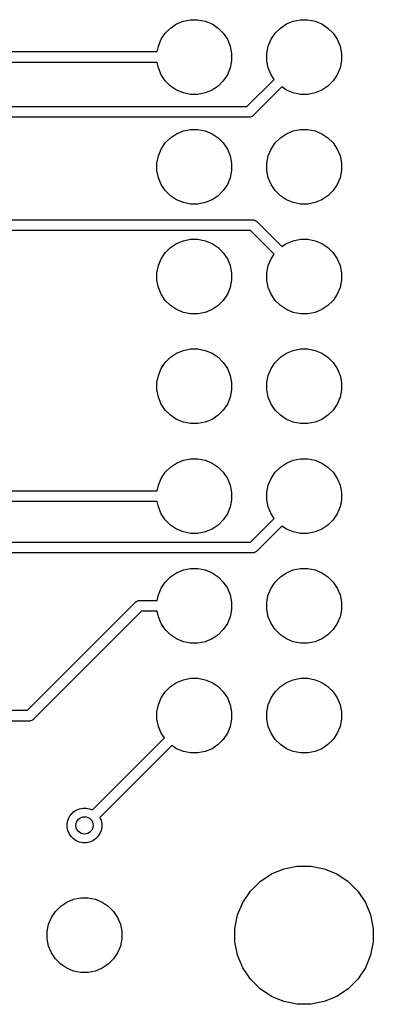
# Model space of a CAD drawing. Extents: x 4.65 to 8.46, y -5.31 to -3.29.
# Tile 36 of 47: x 8.14 to 8.46, y -5.31 to -4.42. Entities that reach past the tile are written whole.
import ezdxf

# ---------------------------------------------------------------- set-up
doc = ezdxf.new("R2010")
doc.units = 0
doc.header["$MEASUREMENT"] = 0
doc.layers.add('BLACK', color=7, linetype='CONTINUOUS')

msp = doc.modelspace()

# ---------------------------------------------------------------- linework, layer by layer
at = {"layer": 'BLACK', "linetype": 'CONTINUOUS'}
for p, q in [((8.27833, -4.42359), (8.28389, -4.41987)), ((8.28389, -4.41987), (8.29008, -4.41731)), ((8.29008, -4.41731), (8.29665, -4.416)), ((8.29665, -4.416), (8.30335, -4.416)), ((8.30335, -4.416), (8.30992, -4.41731)), ((8.30992, -4.41731), (8.31611, -4.41987)), ((8.31611, -4.41987), (8.32167, -4.42359)), ((8.37833, -4.42359), (8.38389, -4.41987)), ((8.38389, -4.41987), (8.39008, -4.41731)), ((8.39008, -4.41731), (8.39665, -4.416)), ((8.39665, -4.416), (8.40335, -4.416)), ((8.40335, -4.416), (8.40992, -4.41731)), ((8.40992, -4.41731), (8.41611, -4.41987)), ((8.41611, -4.41987), (8.42167, -4.42359)), ((8.26987, -4.43389), (8.27359, -4.42833)), ((8.27359, -4.42833), (8.27833, -4.42359)), ((8.32167, -4.42359), (8.32641, -4.42833)), ((8.32641, -4.42833), (8.33013, -4.43389)), ((8.36987, -4.43389), (8.37359, -4.42833)), ((8.37359, -4.42833), (8.37833, -4.42359)), ((8.42167, -4.42359), (8.42641, -4.42833)), ((8.42641, -4.42833), (8.43013, -4.43389)), ((8.26631, -4.44508), (8.26731, -4.44008)), ((8.26731, -4.44008), (8.26987, -4.43389)), ((8.33013, -4.43389), (8.33269, -4.44008)), ((8.33269, -4.44008), (8.334, -4.44665)), ((8.366, -4.44665), (8.36731, -4.44008)), ((8.36731, -4.44008), (8.36987, -4.43389)), ((8.43013, -4.43389), (8.43269, -4.44008)), ((8.43269, -4.44008), (8.434, -4.44665)), ((7.77511, -4.44508), (8.26631, -4.44508)), ((8.334, -4.44665), (8.334, -4.45335)), ((8.366, -4.45335), (8.366, -4.44665)), ((8.434, -4.44665), (8.434, -4.45335)), ((8.26631, -4.45492), (7.77691, -4.45492)), ((8.26731, -4.45992), (8.26631, -4.45492)), ((8.334, -4.45335), (8.33269, -4.45992)), ((8.36731, -4.45992), (8.366, -4.45335)), ((8.434, -4.45335), (8.43269, -4.45992)), ((8.26987, -4.46611), (8.26731, -4.45992)), ((8.27359, -4.47167), (8.26987, -4.46611)), ((8.33013, -4.46611), (8.32641, -4.47167)), ((8.33269, -4.45992), (8.33013, -4.46611)), ((8.36987, -4.46611), (8.36731, -4.45992)), ((8.3727, -4.47034), (8.36987, -4.46611)), ((8.43013, -4.46611), (8.42641, -4.47167)), ((8.43269, -4.45992), (8.43013, -4.46611)), ((8.27833, -4.47641), (8.27359, -4.47167)), ((8.32641, -4.47167), (8.32167, -4.47641)), ((8.34796, -4.49508), (8.3727, -4.47034)), ((8.42641, -4.47167), (8.42167, -4.47641)), ((8.28389, -4.48013), (8.27833, -4.47641)), ((8.29008, -4.48269), (8.28389, -4.48013)), ((8.29665, -4.484), (8.29008, -4.48269)), ((8.30335, -4.484), (8.29665, -4.484)), ((8.30992, -4.48269), (8.30335, -4.484)), ((8.31611, -4.48013), (8.30992, -4.48269)), ((8.32167, -4.47641), (8.31611, -4.48013)), ((8.37966, -4.4773), (8.35365, -4.50331)), ((8.38389, -4.48013), (8.37966, -4.4773)), ((8.39008, -4.48269), (8.38389, -4.48013)), ((8.39665, -4.484), (8.39008, -4.48269)), ((8.40335, -4.484), (8.39665, -4.484)), ((8.40992, -4.48269), (8.40335, -4.484)), ((8.41611, -4.48013), (8.40992, -4.48269)), ((8.42167, -4.47641), (8.41611, -4.48013)), ((7.80024, -4.49508), (8.34796, -4.49508)), ((8.34976, -4.50492), (7.80204, -4.50492)), ((8.35, -4.50495), (8.34976, -4.50492)), ((8.35024, -4.50492), (8.35, -4.50495)), ((8.35096, -4.50485), (8.35024, -4.50492)), ((8.35024, -4.50492), (8.35024, -4.50492)), ((8.35189, -4.50457), (8.35096, -4.50485)), ((8.35275, -4.50411), (8.35189, -4.50457)), ((8.3535, -4.5035), (8.35275, -4.50411)), ((8.35365, -4.50331), (8.3535, -4.5035)), ((8.27833, -4.52359), (8.28389, -4.51987)), ((8.28389, -4.51987), (8.29008, -4.51731)), ((8.29008, -4.51731), (8.29665, -4.516)), ((8.29665, -4.516), (8.30335, -4.516)), ((8.30335, -4.516), (8.30992, -4.51731)), ((8.30992, -4.51731), (8.31611, -4.51987)), ((8.31611, -4.51987), (8.32167, -4.52359)), ((8.37833, -4.52359), (8.38389, -4.51987)), ((8.38389, -4.51987), (8.39008, -4.51731)), ((8.39008, -4.51731), (8.39665, -4.516)), ((8.39665, -4.516), (8.40335, -4.516)), ((8.40335, -4.516), (8.40992, -4.51731)), ((8.40992, -4.51731), (8.41611, -4.51987)), ((8.41611, -4.51987), (8.42167, -4.52359)), ((8.26987, -4.53389), (8.27359, -4.52833)), ((8.27359, -4.52833), (8.27833, -4.52359)), ((8.32167, -4.52359), (8.32641, -4.52833)), ((8.32641, -4.52833), (8.33013, -4.53389)), ((8.36987, -4.53389), (8.37359, -4.52833)), ((8.37359, -4.52833), (8.37833, -4.52359)), ((8.42167, -4.52359), (8.42641, -4.52833)), ((8.42641, -4.52833), (8.43013, -4.53389)), ((8.26731, -4.54008), (8.26987, -4.53389)), ((8.33013, -4.53389), (8.33269, -4.54008)), ((8.36731, -4.54008), (8.36987, -4.53389)), ((8.43013, -4.53389), (8.43269, -4.54008)), ((8.266, -4.54665), (8.26731, -4.54008)), ((8.266, -4.55335), (8.266, -4.54665)), ((8.33269, -4.54008), (8.334, -4.54665)), ((8.334, -4.54665), (8.334, -4.55335)), ((8.366, -4.54665), (8.36731, -4.54008)), ((8.366, -4.55335), (8.366, -4.54665)), ((8.43269, -4.54008), (8.434, -4.54665)), ((8.434, -4.54665), (8.434, -4.55335)), ((8.26731, -4.55992), (8.266, -4.55335)), ((8.334, -4.55335), (8.33269, -4.55992)), ((8.36731, -4.55992), (8.366, -4.55335)), ((8.434, -4.55335), (8.43269, -4.55992)), ((8.26987, -4.56611), (8.26731, -4.55992)), ((8.33269, -4.55992), (8.33013, -4.56611)), ((8.36987, -4.56611), (8.36731, -4.55992)), ((8.43269, -4.55992), (8.43013, -4.56611)), ((8.27359, -4.57167), (8.26987, -4.56611)), ((8.27833, -4.57641), (8.27359, -4.57167)), ((8.32641, -4.57167), (8.32167, -4.57641)), ((8.33013, -4.56611), (8.32641, -4.57167)), ((8.37359, -4.57167), (8.36987, -4.56611)), ((8.37833, -4.57641), (8.37359, -4.57167)), ((8.42641, -4.57167), (8.42167, -4.57641)), ((8.43013, -4.56611), (8.42641, -4.57167)), ((8.28389, -4.58013), (8.27833, -4.57641)), ((8.29008, -4.58269), (8.28389, -4.58013)), ((8.29665, -4.584), (8.29008, -4.58269)), ((8.30992, -4.58269), (8.30335, -4.584)), ((8.31611, -4.58013), (8.30992, -4.58269)), ((8.32167, -4.57641), (8.31611, -4.58013)), ((8.38389, -4.58013), (8.37833, -4.57641)), ((8.39008, -4.58269), (8.38389, -4.58013)), ((8.39665, -4.584), (8.39008, -4.58269)), ((8.40992, -4.58269), (8.40335, -4.584)), ((8.41611, -4.58013), (8.40992, -4.58269)), ((8.42167, -4.57641), (8.41611, -4.58013)), ((8.30335, -4.584), (8.29665, -4.584)), ((8.40335, -4.584), (8.39665, -4.584)), ((7.69749, -4.59828), (8.35296, -4.59828)), ((8.35296, -4.59828), (8.3532, -4.59826)), ((8.3532, -4.59826), (8.35345, -4.59828)), ((8.35345, -4.59828), (8.35345, -4.59828)), ((8.35345, -4.59828), (8.35417, -4.59835)), ((8.35417, -4.59835), (8.3551, -4.59864)), ((8.3551, -4.59864), (8.35595, -4.59909)), ((8.35595, -4.59909), (8.3567, -4.59971)), ((8.3567, -4.59971), (8.35686, -4.5999)), ((8.35686, -4.5999), (8.37966, -4.6227)), ((8.35117, -4.60813), (7.69569, -4.60813)), ((8.3727, -4.62966), (8.35117, -4.60813)), ((8.28389, -4.61987), (8.29008, -4.61731)), ((8.29008, -4.61731), (8.29665, -4.616)), ((8.29665, -4.616), (8.30335, -4.616)), ((8.30335, -4.616), (8.30992, -4.61731)), ((8.30992, -4.61731), (8.31611, -4.61987)), ((8.38389, -4.61987), (8.39008, -4.61731)), ((8.39008, -4.61731), (8.39665, -4.616)), ((8.39665, -4.616), (8.40335, -4.616)), ((8.40335, -4.616), (8.40992, -4.61731)), ((8.40992, -4.61731), (8.41611, -4.61987)), ((8.26987, -4.63389), (8.27359, -4.62833)), ((8.27359, -4.62833), (8.27833, -4.62359)), ((8.27833, -4.62359), (8.28389, -4.61987)), ((8.31611, -4.61987), (8.32167, -4.62359)), ((8.32167, -4.62359), (8.32641, -4.62833)), ((8.32641, -4.62833), (8.33013, -4.63389)), ((8.37966, -4.6227), (8.38389, -4.61987)), ((8.41611, -4.61987), (8.42167, -4.62359)), ((8.42167, -4.62359), (8.42641, -4.62833)), ((8.42641, -4.62833), (8.43013, -4.63389)), ((8.26731, -4.64008), (8.26987, -4.63389)), ((8.33013, -4.63389), (8.33269, -4.64008)), ((8.36731, -4.64008), (8.36987, -4.63389)), ((8.36987, -4.63389), (8.3727, -4.62966)), ((8.43013, -4.63389), (8.43269, -4.64008)), ((8.266, -4.64665), (8.26731, -4.64008)), ((8.33269, -4.64008), (8.334, -4.64665)), ((8.366, -4.64665), (8.36731, -4.64008)), ((8.43269, -4.64008), (8.434, -4.64665)), ((8.266, -4.65335), (8.266, -4.64665)), ((8.26731, -4.65992), (8.266, -4.65335)), ((8.334, -4.65335), (8.33269, -4.65992)), ((8.334, -4.64665), (8.334, -4.65335)), ((8.366, -4.65335), (8.366, -4.64665)), ((8.36731, -4.65992), (8.366, -4.65335)), ((8.434, -4.65335), (8.43269, -4.65992)), ((8.434, -4.64665), (8.434, -4.65335)), ((8.26987, -4.66611), (8.26731, -4.65992)), ((8.33269, -4.65992), (8.33013, -4.66611)), ((8.36987, -4.66611), (8.36731, -4.65992)), ((8.43269, -4.65992), (8.43013, -4.66611)), ((8.27359, -4.67167), (8.26987, -4.66611)), ((8.27833, -4.67641), (8.27359, -4.67167)), ((8.32641, -4.67167), (8.32167, -4.67641)), ((8.33013, -4.66611), (8.32641, -4.67167)), ((8.37359, -4.67167), (8.36987, -4.66611)), ((8.37833, -4.67641), (8.37359, -4.67167)), ((8.42641, -4.67167), (8.42167, -4.67641)), ((8.43013, -4.66611), (8.42641, -4.67167)), ((8.28389, -4.68013), (8.27833, -4.67641)), ((8.29008, -4.68269), (8.28389, -4.68013)), ((8.31611, -4.68013), (8.30992, -4.68269)), ((8.32167, -4.67641), (8.31611, -4.68013)), ((8.38389, -4.68013), (8.37833, -4.67641)), ((8.39008, -4.68269), (8.38389, -4.68013)), ((8.41611, -4.68013), (8.40992, -4.68269)), ((8.42167, -4.67641), (8.41611, -4.68013)), ((8.29665, -4.684), (8.29008, -4.68269)), ((8.30335, -4.684), (8.29665, -4.684)), ((8.30992, -4.68269), (8.30335, -4.684)), ((8.39665, -4.684), (8.39008, -4.68269)), ((8.40335, -4.684), (8.39665, -4.684)), ((8.40992, -4.68269), (8.40335, -4.684)), ((8.28389, -4.71987), (8.29008, -4.71731)), ((8.29008, -4.71731), (8.29665, -4.716)), ((8.29665, -4.716), (8.30335, -4.716)), ((8.30335, -4.716), (8.30992, -4.71731)), ((8.30992, -4.71731), (8.31611, -4.71987)), ((8.38389, -4.71987), (8.39008, -4.71731)), ((8.39008, -4.71731), (8.39665, -4.716)), ((8.39665, -4.716), (8.40335, -4.716)), ((8.40335, -4.716), (8.40992, -4.71731)), ((8.40992, -4.71731), (8.41611, -4.71987)), ((8.27359, -4.72833), (8.27833, -4.72359)), ((8.27833, -4.72359), (8.28389, -4.71987)), ((8.31611, -4.71987), (8.32167, -4.72359)), ((8.32167, -4.72359), (8.32641, -4.72833)), ((8.37359, -4.72833), (8.37833, -4.72359)), ((8.37833, -4.72359), (8.38389, -4.71987)), ((8.41611, -4.71987), (8.42167, -4.72359)), ((8.42167, -4.72359), (8.42641, -4.72833)), ((8.26731, -4.74008), (8.26987, -4.73389)), ((8.26987, -4.73389), (8.27359, -4.72833)), ((8.32641, -4.72833), (8.33013, -4.73389)), ((8.33013, -4.73389), (8.33269, -4.74008)), ((8.36731, -4.74008), (8.36987, -4.73389)), ((8.36987, -4.73389), (8.37359, -4.72833)), ((8.42641, -4.72833), (8.43013, -4.73389)), ((8.43013, -4.73389), (8.43269, -4.74008)), ((8.266, -4.74665), (8.26731, -4.74008)), ((8.33269, -4.74008), (8.334, -4.74665)), ((8.366, -4.74665), (8.36731, -4.74008)), ((8.43269, -4.74008), (8.434, -4.74665)), ((8.266, -4.75335), (8.266, -4.74665)), ((8.26731, -4.75992), (8.266, -4.75335)), ((8.334, -4.75335), (8.33269, -4.75992)), ((8.334, -4.74665), (8.334, -4.75335)), ((8.366, -4.75335), (8.366, -4.74665)), ((8.36731, -4.75992), (8.366, -4.75335)), ((8.434, -4.75335), (8.43269, -4.75992)), ((8.434, -4.74665), (8.434, -4.75335)), ((8.26987, -4.76611), (8.26731, -4.75992)), ((8.33269, -4.75992), (8.33013, -4.76611)), ((8.36987, -4.76611), (8.36731, -4.75992)), ((8.43269, -4.75992), (8.43013, -4.76611)), ((8.27359, -4.77167), (8.26987, -4.76611)), ((8.27833, -4.77641), (8.27359, -4.77167)), ((8.32641, -4.77167), (8.32167, -4.77641)), ((8.33013, -4.76611), (8.32641, -4.77167)), ((8.37359, -4.77167), (8.36987, -4.76611)), ((8.37833, -4.77641), (8.37359, -4.77167)), ((8.42641, -4.77167), (8.42167, -4.77641)), ((8.43013, -4.76611), (8.42641, -4.77167)), ((8.28389, -4.78013), (8.27833, -4.77641)), ((8.29008, -4.78269), (8.28389, -4.78013)), ((8.31611, -4.78013), (8.30992, -4.78269)), ((8.32167, -4.77641), (8.31611, -4.78013)), ((8.38389, -4.78013), (8.37833, -4.77641)), ((8.39008, -4.78269), (8.38389, -4.78013)), ((8.41611, -4.78013), (8.40992, -4.78269)), ((8.42167, -4.77641), (8.41611, -4.78013)), ((8.29665, -4.784), (8.29008, -4.78269)), ((8.30335, -4.784), (8.29665, -4.784)), ((8.30992, -4.78269), (8.30335, -4.784)), ((8.39665, -4.784), (8.39008, -4.78269)), ((8.40335, -4.784), (8.39665, -4.784)), ((8.40992, -4.78269), (8.40335, -4.784)), ((8.29008, -4.81731), (8.29665, -4.816)), ((8.29665, -4.816), (8.30335, -4.816)), ((8.30335, -4.816), (8.30992, -4.81731)), ((8.39008, -4.81731), (8.39665, -4.816)), ((8.39665, -4.816), (8.40335, -4.816)), ((8.40335, -4.816), (8.40992, -4.81731)), ((8.27359, -4.82833), (8.27833, -4.82359)), ((8.27833, -4.82359), (8.28389, -4.81987)), ((8.28389, -4.81987), (8.29008, -4.81731)), ((8.30992, -4.81731), (8.31611, -4.81987)), ((8.31611, -4.81987), (8.32167, -4.82359)), ((8.32167, -4.82359), (8.32641, -4.82833)), ((8.37359, -4.82833), (8.37833, -4.82359)), ((8.37833, -4.82359), (8.38389, -4.81987)), ((8.38389, -4.81987), (8.39008, -4.81731)), ((8.40992, -4.81731), (8.41611, -4.81987)), ((8.41611, -4.81987), (8.42167, -4.82359)), ((8.42167, -4.82359), (8.42641, -4.82833)), ((8.26731, -4.84008), (8.26987, -4.83389)), ((8.26987, -4.83389), (8.27359, -4.82833)), ((8.32641, -4.82833), (8.33013, -4.83389)), ((8.33013, -4.83389), (8.33269, -4.84008)), ((8.36731, -4.84008), (8.36987, -4.83389)), ((8.36987, -4.83389), (8.37359, -4.82833)), ((8.42641, -4.82833), (8.43013, -4.83389)), ((8.43013, -4.83389), (8.43269, -4.84008)), ((8.26631, -4.84508), (8.26731, -4.84008)), ((8.33269, -4.84008), (8.334, -4.84665)), ((8.366, -4.84665), (8.36731, -4.84008)), ((8.43269, -4.84008), (8.434, -4.84665)), ((7.9253, -4.84508), (8.26631, -4.84508)), ((8.334, -4.84665), (8.334, -4.85335)), ((8.366, -4.85335), (8.366, -4.84665)), ((8.434, -4.84665), (8.434, -4.85335)), ((8.26631, -4.85492), (7.92709, -4.85492)), ((8.26731, -4.85992), (8.26631, -4.85492)), ((8.26987, -4.86611), (8.26731, -4.85992)), ((8.33269, -4.85992), (8.33013, -4.86611)), ((8.334, -4.85335), (8.33269, -4.85992)), ((8.36731, -4.85992), (8.366, -4.85335)), ((8.36987, -4.86611), (8.36731, -4.85992)), ((8.43269, -4.85992), (8.43013, -4.86611)), ((8.434, -4.85335), (8.43269, -4.85992)), ((8.27359, -4.87167), (8.26987, -4.86611)), ((8.33013, -4.86611), (8.32641, -4.87167)), ((8.35117, -4.89187), (8.3727, -4.87034)), ((8.3727, -4.87034), (8.36987, -4.86611)), ((8.43013, -4.86611), (8.42641, -4.87167)), ((8.27833, -4.87641), (8.27359, -4.87167)), ((8.28389, -4.88013), (8.27833, -4.87641)), ((8.32167, -4.87641), (8.31611, -4.88013)), ((8.32641, -4.87167), (8.32167, -4.87641)), ((8.37966, -4.8773), (8.35686, -4.9001)), ((8.38389, -4.88013), (8.37966, -4.8773)), ((8.42167, -4.87641), (8.41611, -4.88013)), ((8.42641, -4.87167), (8.42167, -4.87641)), ((8.29008, -4.88269), (8.28389, -4.88013)), ((8.29665, -4.884), (8.29008, -4.88269)), ((8.30335, -4.884), (8.29665, -4.884)), ((8.30992, -4.88269), (8.30335, -4.884)), ((8.31611, -4.88013), (8.30992, -4.88269)), ((8.39008, -4.88269), (8.38389, -4.88013)), ((8.39665, -4.884), (8.39008, -4.88269)), ((8.40335, -4.884), (8.39665, -4.884)), ((8.40992, -4.88269), (8.40335, -4.884)), ((8.41611, -4.88013), (8.40992, -4.88269)), ((7.75345, -4.89187), (8.35117, -4.89187)), ((8.35296, -4.90172), (7.75524, -4.90172)), ((8.3532, -4.90174), (8.35296, -4.90172)), ((8.35345, -4.90172), (8.3532, -4.90174)), ((8.35417, -4.90165), (8.35345, -4.90172)), ((8.35345, -4.90172), (8.35345, -4.90172)), ((8.3551, -4.90136), (8.35417, -4.90165)), ((8.35595, -4.90091), (8.3551, -4.90136)), ((8.3567, -4.90029), (8.35595, -4.90091)), ((8.35686, -4.9001), (8.3567, -4.90029)), ((8.27359, -4.92833), (8.27833, -4.92359)), ((8.27833, -4.92359), (8.28389, -4.91987)), ((8.28389, -4.91987), (8.29008, -4.91731)), ((8.29008, -4.91731), (8.29665, -4.916)), ((8.29665, -4.916), (8.30335, -4.916)), ((8.30335, -4.916), (8.30992, -4.91731)), ((8.30992, -4.91731), (8.31611, -4.91987)), ((8.31611, -4.91987), (8.32167, -4.92359)), ((8.32167, -4.92359), (8.32641, -4.92833)), ((8.37359, -4.92833), (8.37833, -4.92359)), ((8.37833, -4.92359), (8.38389, -4.91987)), ((8.38389, -4.91987), (8.39008, -4.91731)), ((8.39008, -4.91731), (8.39665, -4.916)), ((8.39665, -4.916), (8.40335, -4.916)), ((8.40335, -4.916), (8.40992, -4.91731)), ((8.40992, -4.91731), (8.41611, -4.91987)), ((8.41611, -4.91987), (8.42167, -4.92359)), ((8.42167, -4.92359), (8.42641, -4.92833)), ((8.26987, -4.93389), (8.27359, -4.92833)), ((8.32641, -4.92833), (8.33013, -4.93389)), ((8.36987, -4.93389), (8.37359, -4.92833)), ((8.42641, -4.92833), (8.43013, -4.93389)), ((8.26631, -4.94508), (8.26731, -4.94008)), ((8.26731, -4.94008), (8.26987, -4.93389)), ((8.33013, -4.93389), (8.33269, -4.94008)), ((8.33269, -4.94008), (8.334, -4.94665)), ((8.366, -4.94665), (8.36731, -4.94008)), ((8.36731, -4.94008), (8.36987, -4.93389)), ((8.43013, -4.93389), (8.43269, -4.94008)), ((8.43269, -4.94008), (8.434, -4.94665)), ((8.14796, -5.04508), (8.24635, -4.94669)), ((8.24635, -4.94669), (8.2465, -4.9465)), ((8.2465, -4.9465), (8.24669, -4.94635)), ((8.24669, -4.94635), (8.24718, -4.94595)), ((8.24669, -4.94635), (8.24669, -4.94635)), ((8.24718, -4.94595), (8.24725, -4.94589)), ((8.24725, -4.94589), (8.24811, -4.94543)), ((8.24811, -4.94543), (8.24904, -4.94515)), ((8.24904, -4.94515), (8.24976, -4.94508)), ((8.24976, -4.94508), (8.25, -4.94505)), ((8.24976, -4.94508), (8.24976, -4.94508)), ((8.25, -4.94505), (8.25024, -4.94508)), ((8.25024, -4.94508), (8.26631, -4.94508)), ((8.334, -4.94665), (8.334, -4.95335)), ((8.366, -4.95335), (8.366, -4.94665)), ((8.434, -4.94665), (8.434, -4.95335)), ((8.25204, -4.95492), (8.15365, -5.05331)), ((8.26631, -4.95492), (8.25204, -4.95492)), ((8.26731, -4.95992), (8.26631, -4.95492)), ((8.26987, -4.96611), (8.26731, -4.95992)), ((8.33269, -4.95992), (8.33013, -4.96611)), ((8.334, -4.95335), (8.33269, -4.95992)), ((8.36731, -4.95992), (8.366, -4.95335)), ((8.36987, -4.96611), (8.36731, -4.95992)), ((8.43269, -4.95992), (8.43013, -4.96611)), ((8.434, -4.95335), (8.43269, -4.95992)), ((8.27359, -4.97167), (8.26987, -4.96611)), ((8.33013, -4.96611), (8.32641, -4.97167)), ((8.37359, -4.97167), (8.36987, -4.96611)), ((8.43013, -4.96611), (8.42641, -4.97167)), ((8.27833, -4.97641), (8.27359, -4.97167)), ((8.28389, -4.98013), (8.27833, -4.97641)), ((8.32167, -4.97641), (8.31611, -4.98013)), ((8.32641, -4.97167), (8.32167, -4.97641)), ((8.37833, -4.97641), (8.37359, -4.97167)), ((8.38389, -4.98013), (8.37833, -4.97641)), ((8.42167, -4.97641), (8.41611, -4.98013)), ((8.42641, -4.97167), (8.42167, -4.97641)), ((8.29008, -4.98269), (8.28389, -4.98013)), ((8.29665, -4.984), (8.29008, -4.98269)), ((8.30335, -4.984), (8.29665, -4.984)), ((8.30992, -4.98269), (8.30335, -4.984)), ((8.31611, -4.98013), (8.30992, -4.98269)), ((8.39008, -4.98269), (8.38389, -4.98013)), ((8.39665, -4.984), (8.39008, -4.98269)), ((8.40335, -4.984), (8.39665, -4.984)), ((8.40992, -4.98269), (8.40335, -4.984)), ((8.41611, -4.98013), (8.40992, -4.98269)), ((8.27833, -5.02359), (8.28389, -5.01987)), ((8.28389, -5.01987), (8.29008, -5.01731)), ((8.29008, -5.01731), (8.29665, -5.016)), ((8.29665, -5.016), (8.30335, -5.016)), ((8.30335, -5.016), (8.30992, -5.01731)), ((8.30992, -5.01731), (8.31611, -5.01987)), ((8.31611, -5.01987), (8.32167, -5.02359)), ((8.37833, -5.02359), (8.38389, -5.01987)), ((8.38389, -5.01987), (8.39008, -5.01731)), ((8.39008, -5.01731), (8.39665, -5.016)), ((8.39665, -5.016), (8.40335, -5.016)), ((8.40335, -5.016), (8.40992, -5.01731)), ((8.40992, -5.01731), (8.41611, -5.01987)), ((8.41611, -5.01987), (8.42167, -5.02359)), ((8.26987, -5.03389), (8.27359, -5.02833)), ((8.27359, -5.02833), (8.27833, -5.02359)), ((8.32167, -5.02359), (8.32641, -5.02833)), ((8.32641, -5.02833), (8.33013, -5.03389)), ((8.36987, -5.03389), (8.37359, -5.02833)), ((8.37359, -5.02833), (8.37833, -5.02359)), ((8.42167, -5.02359), (8.42641, -5.02833)), ((8.42641, -5.02833), (8.43013, -5.03389)), ((8.266, -5.04665), (8.26731, -5.04008)), ((8.26731, -5.04008), (8.26987, -5.03389)), ((8.33013, -5.03389), (8.33269, -5.04008)), ((8.33269, -5.04008), (8.334, -5.04665)), ((8.366, -5.04665), (8.36731, -5.04008)), ((8.36731, -5.04008), (8.36987, -5.03389)), ((8.43013, -5.03389), (8.43269, -5.04008)), ((8.43269, -5.04008), (8.434, -5.04665)), ((8.10024, -5.04508), (8.14796, -5.04508)), ((8.266, -5.05335), (8.266, -5.04665)), ((8.334, -5.04665), (8.334, -5.05335)), ((8.366, -5.05335), (8.366, -5.04665)), ((8.434, -5.04665), (8.434, -5.05335)), ((8.14976, -5.05492), (8.10204, -5.05492)), ((8.15, -5.05495), (8.14976, -5.05492)), ((8.15024, -5.05492), (8.15, -5.05495)), ((8.15096, -5.05485), (8.15024, -5.05492)), ((8.15024, -5.05492), (8.15024, -5.05492)), ((8.15189, -5.05457), (8.15096, -5.05485)), ((8.15275, -5.05411), (8.15189, -5.05457)), ((8.1535, -5.0535), (8.15275, -5.05411)), ((8.15365, -5.05331), (8.1535, -5.0535)), ((8.26731, -5.05992), (8.266, -5.05335)), ((8.334, -5.05335), (8.33269, -5.05992)), ((8.36731, -5.05992), (8.366, -5.05335)), ((8.434, -5.05335), (8.43269, -5.05992)), ((8.26987, -5.06611), (8.26731, -5.05992)), ((8.2727, -5.07034), (8.26987, -5.06611)), ((8.33013, -5.06611), (8.32641, -5.07167)), ((8.33269, -5.05992), (8.33013, -5.06611)), ((8.36987, -5.06611), (8.36731, -5.05992)), ((8.37359, -5.07167), (8.36987, -5.06611)), ((8.43013, -5.06611), (8.42641, -5.07167)), ((8.43269, -5.05992), (8.43013, -5.06611)), ((8.20713, -5.13591), (8.2727, -5.07034)), ((8.32167, -5.07641), (8.31611, -5.08013)), ((8.32641, -5.07167), (8.32167, -5.07641)), ((8.37833, -5.07641), (8.37359, -5.07167)), ((8.38389, -5.08013), (8.37833, -5.07641)), ((8.42167, -5.07641), (8.41611, -5.08013)), ((8.42641, -5.07167), (8.42167, -5.07641)), ((8.27966, -5.0773), (8.21409, -5.14287)), ((8.28389, -5.08013), (8.27966, -5.0773)), ((8.29008, -5.08269), (8.28389, -5.08013)), ((8.29665, -5.084), (8.29008, -5.08269)), ((8.30335, -5.084), (8.29665, -5.084)), ((8.30992, -5.08269), (8.30335, -5.084)), ((8.31611, -5.08013), (8.30992, -5.08269)), ((8.39008, -5.08269), (8.38389, -5.08013)), ((8.39665, -5.084), (8.39008, -5.08269)), ((8.40335, -5.084), (8.39665, -5.084)), ((8.40992, -5.08269), (8.40335, -5.084)), ((8.41611, -5.08013), (8.40992, -5.08269)), ((8.18777, -5.13996), (8.18996, -5.13777)), ((8.18996, -5.13777), (8.19254, -5.13604)), ((8.19254, -5.13604), (8.19541, -5.13486)), ((8.19541, -5.13486), (8.19845, -5.13425)), ((8.19845, -5.13425), (8.20155, -5.13425)), ((8.20155, -5.13425), (8.20459, -5.13486)), ((8.20459, -5.13486), (8.20713, -5.13591)), ((8.18425, -5.14845), (8.18486, -5.14541)), ((8.18425, -5.15155), (8.18425, -5.14845)), ((8.18486, -5.14541), (8.18604, -5.14254)), ((8.18604, -5.14254), (8.18777, -5.13996)), ((8.21409, -5.14287), (8.21514, -5.14541)), ((8.21514, -5.14541), (8.21575, -5.14845)), ((8.21575, -5.14845), (8.21575, -5.15155)), ((8.18486, -5.15459), (8.18425, -5.15155)), ((8.18604, -5.15746), (8.18486, -5.15459)), ((8.18777, -5.16004), (8.18604, -5.15746)), ((8.21396, -5.15746), (8.21223, -5.16004)), ((8.21514, -5.15459), (8.21396, -5.15746)), ((8.21575, -5.15155), (8.21514, -5.15459)), ((8.18996, -5.16223), (8.18777, -5.16004)), ((8.19254, -5.16396), (8.18996, -5.16223)), ((8.19541, -5.16514), (8.19254, -5.16396)), ((8.19845, -5.16575), (8.19541, -5.16514)), ((8.20155, -5.16575), (8.19845, -5.16575)), ((8.20459, -5.16514), (8.20155, -5.16575)), ((8.20746, -5.16396), (8.20459, -5.16514)), ((8.21004, -5.16223), (8.20746, -5.16396)), ((8.21223, -5.16004), (8.21004, -5.16223)), ((8.37016, -5.19418), (8.38163, -5.18943)), ((8.38163, -5.18943), (8.3938, -5.18701)), ((8.3938, -5.18701), (8.4062, -5.18701)), ((8.4062, -5.18701), (8.41837, -5.18943)), ((8.41837, -5.18943), (8.42984, -5.19418)), ((8.35107, -5.20984), (8.35984, -5.20107)), ((8.35984, -5.20107), (8.37016, -5.19418)), ((8.42984, -5.19418), (8.44016, -5.20107)), ((8.44016, -5.20107), (8.44893, -5.20984)), ((8.34418, -5.22016), (8.35107, -5.20984)), ((8.44893, -5.20984), (8.45582, -5.22016)), ((8.17833, -5.22359), (8.18389, -5.21987)), ((8.18389, -5.21987), (8.19008, -5.21731)), ((8.19008, -5.21731), (8.19665, -5.216)), ((8.19665, -5.216), (8.20335, -5.216)), ((8.20335, -5.216), (8.20992, -5.21731)), ((8.20992, -5.21731), (8.21611, -5.21987)), ((8.21611, -5.21987), (8.22167, -5.22359)), ((8.33943, -5.23163), (8.34418, -5.22016)), ((8.45582, -5.22016), (8.46057, -5.23163)), ((8.16987, -5.23389), (8.17359, -5.22833)), ((8.17359, -5.22833), (8.17833, -5.22359)), ((8.22167, -5.22359), (8.22641, -5.22833)), ((8.22641, -5.22833), (8.23013, -5.23389)), ((8.16731, -5.24008), (8.16987, -5.23389)), ((8.23013, -5.23389), (8.23269, -5.24008)), ((8.33701, -5.2438), (8.33943, -5.23163)), ((8.46057, -5.23163), (8.46299, -5.2438)), ((8.166, -5.24665), (8.16731, -5.24008)), ((8.166, -5.25335), (8.166, -5.24665)), ((8.23269, -5.24008), (8.234, -5.24665)), ((8.234, -5.24665), (8.234, -5.25335)), ((8.33701, -5.2562), (8.33701, -5.2438)), ((8.46299, -5.2438), (8.46299, -5.2562)), ((8.16731, -5.25992), (8.166, -5.25335)), ((8.234, -5.25335), (8.23269, -5.25992)), ((8.33943, -5.26837), (8.33701, -5.2562)), ((8.46299, -5.2562), (8.46057, -5.26837)), ((8.16987, -5.26611), (8.16731, -5.25992)), ((8.23269, -5.25992), (8.23013, -5.26611)), ((8.17359, -5.27167), (8.16987, -5.26611)), ((8.17833, -5.27641), (8.17359, -5.27167)), ((8.22641, -5.27167), (8.22167, -5.27641)), ((8.23013, -5.26611), (8.22641, -5.27167)), ((8.34418, -5.27984), (8.33943, -5.26837)), ((8.46057, -5.26837), (8.45582, -5.27984)), ((8.18389, -5.28013), (8.17833, -5.27641)), ((8.19008, -5.28269), (8.18389, -5.28013)), ((8.19665, -5.284), (8.19008, -5.28269)), ((8.20992, -5.28269), (8.20335, -5.284)), ((8.21611, -5.28013), (8.20992, -5.28269)), ((8.22167, -5.27641), (8.21611, -5.28013)), ((8.35107, -5.29016), (8.34418, -5.27984)), ((8.45582, -5.27984), (8.44893, -5.29016)), ((8.20335, -5.284), (8.19665, -5.284)), ((8.35984, -5.29893), (8.35107, -5.29016)), ((8.44893, -5.29016), (8.44016, -5.29893)), ((8.37016, -5.30582), (8.35984, -5.29893)), ((8.44016, -5.29893), (8.42984, -5.30582)), ((8.38163, -5.31057), (8.37016, -5.30582)), ((8.42984, -5.30582), (8.41837, -5.31057)), ((8.3938, -5.31299), (8.38163, -5.31057)), ((8.4062, -5.31299), (8.3938, -5.31299)), ((8.41837, -5.31057), (8.4062, -5.31299))]:
    msp.add_line(p, q, dxfattribs=at)
at = {"layer": 'BLACK'}
msp.add_circle((8.2, -5.15), 0.00787, dxfattribs=at)

doc.saveas('drawing.dxf')
